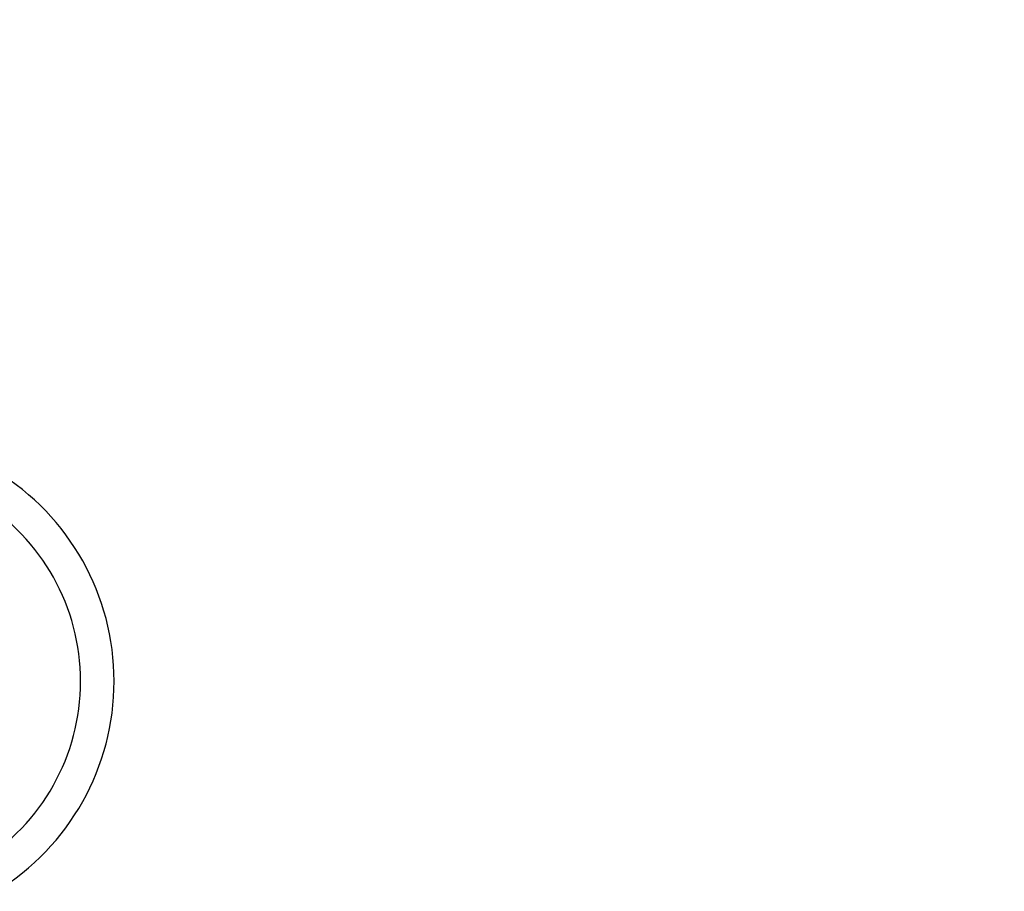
# Model space of a CAD drawing. Header units: millimetres. Extents: x 10 to 584, y 4 to 410.
# Tile 12 of 57: x 153.41 to 157.88, y 145.64 to 149.59. Entities that reach past the tile are written whole.
import ezdxf

# ---------------------------------------------------------------- set-up
doc = ezdxf.new("R2010")
doc.units = ezdxf.units.MM
doc.header["$LTSCALE"] = 32.67
doc.layers.get('0').update_dxf_attribs({"linetype": 'CONTINUOUS'})
doc.styles.get("Standard").update_dxf_attribs({"font": 'txt', "width": 0.8})
doc.dimstyles.new('DIMSTYLE_1', dxfattribs={"dimtxt": 2.5, "dimasz": 3, "dimexe": 2, "dimexo": 1.5, "dimtad": 1, "dimlfac": 5, "dimzin": 0, "dimdsep": 46, "dimtxsty": 'Standard', "dimblk": '_FILLED', "dimblk1": '_FILLED', "dimblk2": '_FILLED', "dimcen": 0.09, "dimadec": 0, "dimazin": 0, "dimtp": 0.01, "dimtm": 0.01, "dimtfac": 1, "dimtofl": 0, "dimtmove": 0, "dimatfit": 3, "dimldrblk": '_FILLED', "dimfxl": 1, "dimtolj": 1, "dimtzin": 0, "dimarcsym": 0})

# ---------------------------------------------------------------- blocks, each defined once
blk = doc.blocks.new('_FILLED')
at = {"color": 0, "linetype": 'ByBlock'}
blk.add_solid([(0, 0), (-1, 0.1667), (-1, -0.1667)], dxfattribs=at)
blk = doc.blocks.new('*D1')
at = {"color": 2, "linetype": 'Continuous', "transparency": 16777216}
for p, q in [((135.5576, 147.4407), (135.5576, 169.7138)), ((235.1576, 148.2407), (235.1576, 169.7138)), ((135.5576, 167.7138), (185.3576, 167.7138)), ((235.1576, 167.7138), (185.3576, 167.7138))]:
    blk.add_line(p, q, dxfattribs=at)
at = {"color": 2, "linetype": 'Continuous', "transparency": 16777216, "xscale": 3, "yscale": 3, "zscale": 3, "rotation": 180}
blk.add_blockref('_FILLED', (135.5576, 167.7138), dxfattribs=at)
at = {"color": 2, "linetype": 'Continuous', "transparency": 16777216, "xscale": 3, "yscale": 3, "zscale": 3}
blk.add_blockref('_FILLED', (235.1576, 167.7138), dxfattribs=at)
at = {"color": 2, "linetype": 'Continuous', "transparency": 16777216, "insert": (185.3576, 170.8388), "char_height": 2.5, "width": 12, "attachment_point": 2, "line_spacing_factor": 0.9}
blk.add_mtext('498.00', dxfattribs=at)

msp = doc.modelspace()

# ---------------------------------------------------------------- linework, layer by layer
at = {"color": 7, "linetype": 'Continuous'}
for radius in [1.1176, 0.9652]:
    msp.add_arc((152.7225, 146.5907), radius, 301.4735, 58.5265, dxfattribs=at)

# ---------------------------------------------------------------- dimensions: what is measured, and where the dimension line sits
at = {"color": 2, "linetype": 'Continuous'}
dim = msp.add_linear_dim(base=(235.1576, 167.7138), p1=(135.5576, 145.9407), p2=(235.1576, 146.7407), dimstyle='DIMSTYLE_1', dxfattribs=at)
dim.commit()
dim.dimension.update_dxf_attribs({"geometry": '*D1', "text_midpoint": (185.3576, 167.7138), "dimtype": 160})

doc.saveas('drawing.dxf')
